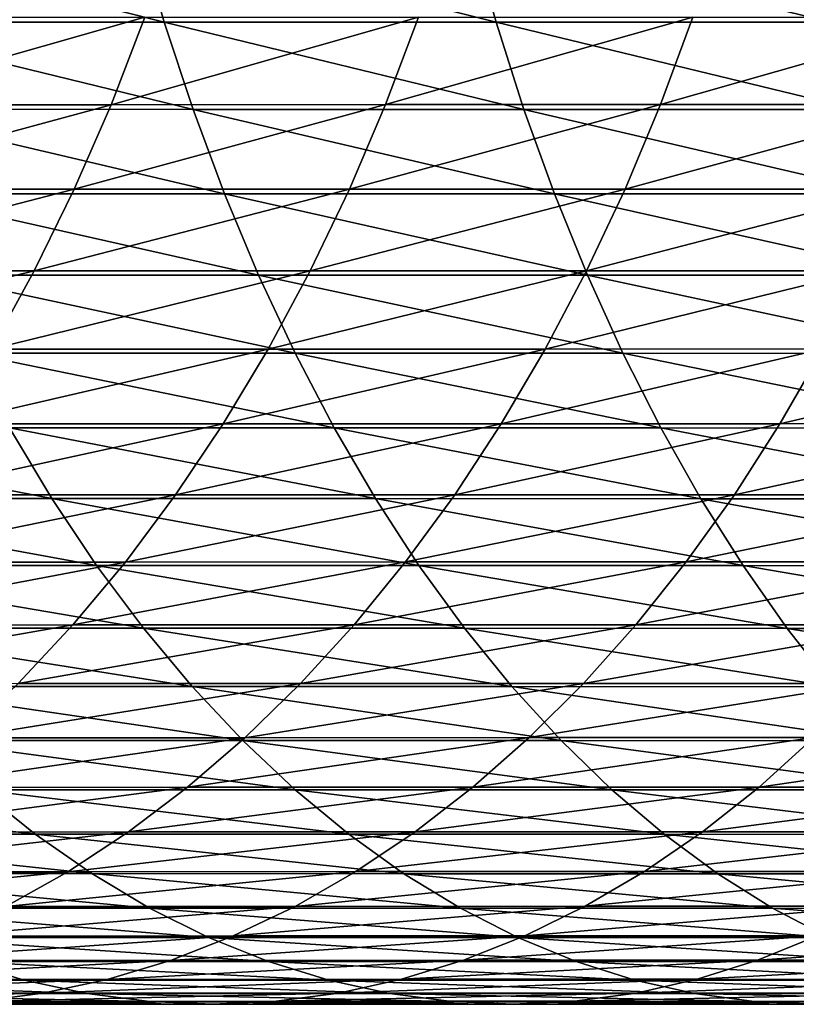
# Model space of a CAD drawing. Header units: metres. Extents: x -24 to 236, y -24 to 24.
# Tile 142 of 256: x 88.31 to 92.09, y -9 to -4.21. Entities that reach past the tile are written whole.
import ezdxf

# ---------------------------------------------------------------- set-up
doc = ezdxf.new("R2010")
doc.units = ezdxf.units.M
doc.layers.add('solid_10392024', color=7, linetype='CONTINUOUS')

msp = doc.modelspace()

# ---------------------------------------------------------------- linework, layer by layer
at = {"layer": 'solid_10392024'}
for points in [[(89.01638, -4.219424, 370.715729), (88.890114, -3.78237, 370.892181), (87.282379, -3.78218, 369.715729)], [(87.412262, -4.219212, 369.541931), (89.01638, -4.219424, 370.715729), (87.282379, -3.78218, 369.715729)], [(90.6306, -4.219713, 371.84613), (90.508087, -3.782629, 372.025208), (88.890114, -3.78237, 370.892181)], [(89.01638, -4.219424, 370.715729), (90.6306, -4.219713, 371.84613), (88.890114, -3.78237, 370.892181)], [(92.254753, -4.220043, 372.932739), (92.136139, -3.782925, 373.114441), (90.508087, -3.782629, 372.025208)], [(90.6306, -4.219713, 371.84613), (92.254753, -4.220043, 372.932739), (90.508087, -3.782629, 372.025208)], [(88.921715, -4.195888, 350.02832), (88.757751, -4.621328, 350.202301), (87.424583, -4.62149, 348.923523)], [(87.591553, -4.196034, 348.752411), (88.921715, -4.195888, 350.02832), (87.424583, -4.62149, 348.923523)], [(90.254135, -4.195678, 351.262115), (90.093307, -4.621098, 351.438995), (88.757751, -4.621328, 350.202301)], [(88.921715, -4.195888, 350.02832), (90.254135, -4.195678, 351.262115), (88.757751, -4.621328, 350.202301)], [(91.588455, -4.195435, 352.453705), (91.430893, -4.620829, 352.633484), (90.093307, -4.621098, 351.438995)], [(90.254135, -4.195678, 351.262115), (91.588455, -4.195435, 352.453705), (90.093307, -4.621098, 351.438995)], [(92.924316, -4.195198, 353.602936), (92.770157, -4.620569, 353.785614), (91.430893, -4.620829, 352.633484)], [(91.588455, -4.195435, 352.453705), (92.924316, -4.195198, 353.602936), (91.430893, -4.620829, 352.633484)], [(89.156235, -4.644076, 370.520264), (89.01638, -4.219424, 370.715729), (87.412262, -4.219212, 369.541931)], [(87.556129, -4.643843, 369.349426), (89.156235, -4.644076, 370.520264), (87.412262, -4.219212, 369.541931)], [(90.766296, -4.644395, 371.647766), (90.6306, -4.219713, 371.84613), (89.01638, -4.219424, 370.715729)], [(89.156235, -4.644076, 370.520264), (90.766296, -4.644395, 371.647766), (89.01638, -4.219424, 370.715729)], [(92.386139, -4.644759, 372.731476), (92.254753, -4.220043, 372.932739), (90.6306, -4.219713, 371.84613)], [(90.766296, -4.644395, 371.647766), (92.386139, -4.644759, 372.731476), (90.6306, -4.219713, 371.84613)], [(88.757751, -4.621328, 350.202301), (88.578224, -5.033187, 350.392792), (87.24176, -5.033363, 349.11087)], [(87.424583, -4.62149, 348.923523), (88.757751, -4.621328, 350.202301), (87.24176, -5.033363, 349.11087)], [(89.30928, -5.05508, 370.306396), (89.156235, -4.644076, 370.520264), (87.556129, -4.643843, 369.349426)], [(87.713554, -5.054826, 369.138733), (89.30928, -5.05508, 370.306396), (87.556129, -4.643843, 369.349426)], [(90.093307, -4.621098, 351.438995), (89.917206, -5.032935, 351.63266), (88.578224, -5.033187, 350.392792)], [(88.757751, -4.621328, 350.202301), (90.093307, -4.621098, 351.438995), (88.578224, -5.033187, 350.392792)], [(90.914787, -5.055427, 371.430695), (90.766296, -4.644395, 371.647766), (89.156235, -4.644076, 370.520264)], [(89.30928, -5.05508, 370.306396), (90.914787, -5.055427, 371.430695), (89.156235, -4.644076, 370.520264)], [(91.430893, -4.620829, 352.633484), (91.258362, -5.032643, 352.830322), (89.917206, -5.032935, 351.63266)], [(90.093307, -4.621098, 351.438995), (91.430893, -4.620829, 352.633484), (89.917206, -5.032935, 351.63266)], [(92.529907, -5.055822, 372.51123), (92.386139, -4.644759, 372.731476), (90.766296, -4.644395, 371.647766)], [(90.914787, -5.055427, 371.430695), (92.529907, -5.055822, 372.51123), (90.766296, -4.644395, 371.647766)], [(92.770157, -4.620569, 353.785614), (92.601357, -5.03236, 353.985657), (91.258362, -5.032643, 352.830322)], [(91.430893, -4.620829, 352.633484), (92.770157, -4.620569, 353.785614), (91.258362, -5.032643, 352.830322)], [(91.258362, -5.032643, 352.830322), (91.071381, -5.429666, 353.043671), (89.726349, -5.429981, 351.84256)], [(89.917206, -5.032935, 351.63266), (91.258362, -5.032643, 352.830322), (89.726349, -5.429981, 351.84256)], [(92.601357, -5.03236, 353.985657), (92.418411, -5.42936, 354.202484), (91.071381, -5.429666, 353.043671)], [(91.258362, -5.032643, 352.830322), (92.601357, -5.03236, 353.985657), (91.071381, -5.429666, 353.043671)], [(88.578224, -5.033187, 350.392792), (88.383644, -5.430253, 350.599243), (87.04361, -5.430442, 349.313904)], [(87.24176, -5.033363, 349.11087), (88.578224, -5.033187, 350.392792), (87.04361, -5.430442, 349.313904)], [(89.47506, -5.451227, 370.074707), (89.30928, -5.05508, 370.306396), (87.713554, -5.054826, 369.138733)], [(87.884087, -5.450953, 368.910553), (89.47506, -5.451227, 370.074707), (87.713554, -5.054826, 369.138733)], [(89.917206, -5.032935, 351.63266), (89.726349, -5.429981, 351.84256), (88.383644, -5.430253, 350.599243)], [(88.578224, -5.033187, 350.392792), (89.917206, -5.032935, 351.63266), (88.383644, -5.430253, 350.599243)], [(91.075638, -5.451601, 371.195526), (90.914787, -5.055427, 371.430695), (89.30928, -5.05508, 370.306396)], [(89.47506, -5.451227, 370.074707), (91.075638, -5.451601, 371.195526), (89.30928, -5.05508, 370.306396)], [(92.685646, -5.452027, 372.272644), (92.529907, -5.055822, 372.51123), (90.914787, -5.055427, 371.430695)], [(91.075638, -5.451601, 371.195526), (92.685646, -5.452027, 372.272644), (90.914787, -5.055427, 371.430695)], [(88.383644, -5.430253, 350.599243), (88.174599, -5.811358, 350.821075), (86.830734, -5.811562, 349.532043)], [(87.04361, -5.430442, 349.313904), (88.383644, -5.430253, 350.599243), (86.830734, -5.811562, 349.532043)], [(89.653091, -5.831352, 369.825897), (89.47506, -5.451227, 370.074707), (87.884087, -5.450953, 368.910553)], [(88.067223, -5.831059, 368.665497), (89.653091, -5.831352, 369.825897), (87.884087, -5.450953, 368.910553)], [(89.726349, -5.429981, 351.84256), (89.521294, -5.811068, 352.068054), (88.174599, -5.811358, 350.821075)], [(88.383644, -5.430253, 350.599243), (89.726349, -5.429981, 351.84256), (88.174599, -5.811358, 350.821075)], [(91.248367, -5.831752, 370.943024), (91.075638, -5.451601, 371.195526), (89.47506, -5.451227, 370.074707)], [(89.653091, -5.831352, 369.825897), (91.248367, -5.831752, 370.943024), (89.47506, -5.451227, 370.074707)], [(91.071381, -5.429666, 353.043671), (90.870491, -5.81073, 353.272888), (89.521294, -5.811068, 352.068054)], [(89.726349, -5.429981, 351.84256), (91.071381, -5.429666, 353.043671), (89.521294, -5.811068, 352.068054)], [(92.418411, -5.42936, 354.202484), (92.221855, -5.810403, 354.435394), (90.870491, -5.81073, 353.272888)], [(91.071381, -5.429666, 353.043671), (92.418411, -5.42936, 354.202484), (90.870491, -5.81073, 353.272888)], [(92.85289, -5.832208, 372.016449), (92.685646, -5.452027, 372.272644), (91.075638, -5.451601, 371.195526)], [(91.248367, -5.831752, 370.943024), (92.85289, -5.832208, 372.016449), (91.075638, -5.451601, 371.195526)], [(89.521294, -5.811068, 352.068054), (89.30265, -6.175076, 352.308502), (87.951691, -6.175385, 351.057587)], [(88.174599, -5.811358, 350.821075), (89.521294, -5.811068, 352.068054), (87.951691, -6.175385, 351.057587)], [(89.84285, -6.194338, 369.56073), (89.653091, -5.831352, 369.825897), (88.067223, -5.831059, 368.665497)], [(88.262413, -6.194027, 368.404297), (89.84285, -6.194338, 369.56073), (88.067223, -5.831059, 368.665497)], [(90.870491, -5.81073, 353.272888), (90.656288, -6.174717, 353.517273), (89.30265, -6.175076, 352.308502)], [(89.521294, -5.811068, 352.068054), (90.870491, -5.81073, 353.272888), (89.30265, -6.175076, 352.308502)], [(91.43248, -6.194764, 370.673889), (91.248367, -5.831752, 370.943024), (89.653091, -5.831352, 369.825897)], [(89.84285, -6.194338, 369.56073), (91.43248, -6.194764, 370.673889), (89.653091, -5.831352, 369.825897)], [(92.221855, -5.810403, 354.435394), (92.012276, -6.174369, 354.683777), (90.656288, -6.174717, 353.517273)], [(90.870491, -5.81073, 353.272888), (92.221855, -5.810403, 354.435394), (90.656288, -6.174717, 353.517273)], [(93.031151, -6.195248, 371.743378), (92.85289, -5.832208, 372.016449), (91.248367, -5.831752, 370.943024)], [(91.43248, -6.194764, 370.673889), (93.031151, -6.195248, 371.743378), (91.248367, -5.831752, 370.943024)], [(93.575058, -5.810163, 355.555481), (93.3703, -6.174114, 355.807831), (92.012276, -6.174369, 354.683777)], [(92.221855, -5.810403, 354.435394), (93.575058, -5.810163, 355.555481), (92.012276, -6.174369, 354.683777)], [(89.30265, -6.175076, 352.308502), (89.07106, -6.520935, 352.563202), (87.715591, -6.521261, 351.308105)], [(87.951691, -6.175385, 351.057587), (89.30265, -6.175076, 352.308502), (87.715591, -6.521261, 351.308105)], [(90.656288, -6.174717, 353.517273), (90.429398, -6.520556, 353.776154), (89.07106, -6.520935, 352.563202)], [(89.30265, -6.175076, 352.308502), (90.656288, -6.174717, 353.517273), (89.07106, -6.520935, 352.563202)], [(92.012276, -6.174369, 354.683777), (91.790283, -6.520189, 354.946838), (90.429398, -6.520556, 353.776154)], [(90.656288, -6.174717, 353.517273), (92.012276, -6.174369, 354.683777), (90.429398, -6.520556, 353.776154)], [(93.3703, -6.174114, 355.807831), (93.153404, -6.519919, 356.075104), (91.790283, -6.520189, 354.946838)], [(92.012276, -6.174369, 354.683777), (93.3703, -6.174114, 355.807831), (91.790283, -6.520189, 354.946838)], [(88.469093, -6.538792, 368.127716), (88.262413, -6.194027, 368.404297), (86.691353, -6.193882, 367.204956)], [(86.903572, -6.538638, 366.932617), (88.469093, -6.538792, 368.127716), (86.691353, -6.193882, 367.204956)], [(90.04377, -6.53912, 369.279938), (89.84285, -6.194338, 369.56073), (88.262413, -6.194027, 368.404297)], [(88.469093, -6.538792, 368.127716), (90.04377, -6.53912, 369.279938), (88.262413, -6.194027, 368.404297)], [(91.627426, -6.539568, 370.388885), (91.43248, -6.194764, 370.673889), (89.84285, -6.194338, 369.56073)], [(90.04377, -6.53912, 369.279938), (91.627426, -6.539568, 370.388885), (89.84285, -6.194338, 369.56073)], [(93.219894, -6.54008, 371.454254), (93.031151, -6.195248, 371.743378), (91.43248, -6.194764, 370.673889)], [(91.627426, -6.539568, 370.388885), (93.219894, -6.54008, 371.454254), (91.43248, -6.194764, 370.673889)], [(88.686653, -6.864337, 367.836609), (88.469093, -6.538792, 368.127716), (86.903572, -6.538638, 366.932617)], [(87.126968, -6.864176, 366.645966), (88.686653, -6.864337, 367.836609), (86.903572, -6.538638, 366.932617)], [(89.07106, -6.520935, 352.563202), (88.827202, -6.847629, 352.83139), (87.46698, -6.847971, 351.571899)], [(87.715591, -6.521261, 351.308105), (89.07106, -6.520935, 352.563202), (87.46698, -6.847971, 351.571899)], [(90.255272, -6.864682, 368.984375), (90.04377, -6.53912, 369.279938), (88.469093, -6.538792, 368.127716)], [(88.686653, -6.864337, 367.836609), (90.255272, -6.864682, 368.984375), (88.469093, -6.538792, 368.127716)], [(90.429398, -6.520556, 353.776154), (90.190491, -6.84723, 354.048737), (88.827202, -6.847629, 352.83139)], [(89.07106, -6.520935, 352.563202), (90.429398, -6.520556, 353.776154), (88.827202, -6.847629, 352.83139)], [(91.832642, -6.865153, 370.088898), (91.627426, -6.539568, 370.388885), (90.04377, -6.53912, 369.279938)], [(90.255272, -6.864682, 368.984375), (91.832642, -6.865153, 370.088898), (90.04377, -6.53912, 369.279938)], [(91.790283, -6.520189, 354.946838), (91.556534, -6.846845, 355.223846), (90.190491, -6.84723, 354.048737)], [(90.429398, -6.520556, 353.776154), (91.790283, -6.520189, 354.946838), (90.190491, -6.84723, 354.048737)], [(93.153404, -6.519919, 356.075104), (92.925026, -6.846562, 356.356567), (91.556534, -6.846845, 355.223846)], [(91.790283, -6.520189, 354.946838), (93.153404, -6.519919, 356.075104), (91.556534, -6.846845, 355.223846)], [(93.418587, -6.865691, 371.149872), (93.219894, -6.54008, 371.454254), (91.627426, -6.539568, 370.388885)], [(91.832642, -6.865153, 370.088898), (93.418587, -6.865691, 371.149872), (91.627426, -6.539568, 370.388885)], [(88.827202, -6.847629, 352.83139), (88.571785, -7.154197, 353.112274), (87.206589, -7.154554, 351.848206)], [(87.46698, -6.847971, 351.571899), (88.827202, -6.847629, 352.83139), (87.206589, -7.154554, 351.848206)], [(90.190491, -6.84723, 354.048737), (89.940262, -7.153781, 354.334259), (88.571785, -7.154197, 353.112274)], [(88.827202, -6.847629, 352.83139), (90.190491, -6.84723, 354.048737), (88.571785, -7.154197, 353.112274)], [(91.556534, -6.846845, 355.223846), (91.311714, -7.153378, 355.513977), (89.940262, -7.153781, 354.334259)], [(90.190491, -6.84723, 354.048737), (91.556534, -6.846845, 355.223846), (89.940262, -7.153781, 354.334259)], [(92.925026, -6.846562, 356.356567), (92.685829, -7.153083, 356.651337), (91.311714, -7.153378, 355.513977)], [(91.556534, -6.846845, 355.223846), (92.925026, -6.846562, 356.356567), (91.311714, -7.153378, 355.513977)], [(88.914459, -7.169709, 367.531769), (88.686653, -6.864337, 367.836609), (87.126968, -6.864176, 366.645966)], [(87.360878, -7.169541, 366.345795), (88.914459, -7.169709, 367.531769), (87.126968, -6.864176, 366.645966)], [(90.476723, -7.170069, 368.674866), (90.255272, -6.864682, 368.984375), (88.686653, -6.864337, 367.836609)], [(88.914459, -7.169709, 367.531769), (90.476723, -7.170069, 368.674866), (88.686653, -6.864337, 367.836609)], [(92.047508, -7.170561, 369.77478), (91.832642, -6.865153, 370.088898), (90.255272, -6.864682, 368.984375)], [(90.476723, -7.170069, 368.674866), (92.047508, -7.170561, 369.77478), (90.255272, -6.864682, 368.984375)], [(93.626625, -7.171122, 370.831177), (93.418587, -6.865691, 371.149872), (91.832642, -6.865153, 370.088898)], [(92.047508, -7.170561, 369.77478), (93.626625, -7.171122, 370.831177), (91.832642, -6.865153, 370.088898)], [(88.571785, -7.154197, 353.112274), (88.305573, -7.439739, 353.405029), (86.935188, -7.440111, 352.136169)], [(87.206589, -7.154554, 351.848206), (88.571785, -7.154197, 353.112274), (86.935188, -7.440111, 352.136169)], [(89.151833, -7.454009, 367.214111), (88.914459, -7.169709, 367.531769), (87.360878, -7.169541, 366.345795)], [(87.604622, -7.453834, 366.03302), (89.151833, -7.454009, 367.214111), (87.360878, -7.169541, 366.345795)], [(89.940262, -7.153781, 354.334259), (89.679451, -7.439306, 354.631836), (88.305573, -7.439739, 353.405029)], [(88.571785, -7.154197, 353.112274), (89.940262, -7.153781, 354.334259), (88.305573, -7.439739, 353.405029)], [(90.707489, -7.454383, 368.352386), (90.476723, -7.170069, 368.674866), (88.914459, -7.169709, 367.531769)], [(89.151833, -7.454009, 367.214111), (90.707489, -7.454383, 368.352386), (88.914459, -7.169709, 367.531769)], [(91.311714, -7.153378, 355.513977), (91.056534, -7.438888, 355.816376), (89.679451, -7.439306, 354.631836)], [(89.940262, -7.153781, 354.334259), (91.311714, -7.153378, 355.513977), (89.679451, -7.439306, 354.631836)], [(92.271408, -7.454895, 369.447479), (92.047508, -7.170561, 369.77478), (90.476723, -7.170069, 368.674866)], [(90.707489, -7.454383, 368.352386), (92.271408, -7.454895, 369.447479), (90.476723, -7.170069, 368.674866)], [(92.685829, -7.153083, 356.651337), (92.436516, -7.43858, 356.958588), (91.056534, -7.438888, 355.816376)], [(91.311714, -7.153378, 355.513977), (92.685829, -7.153083, 356.651337), (91.056534, -7.438888, 355.816376)], [(93.843407, -7.455478, 370.499084), (93.626625, -7.171122, 370.831177), (92.047508, -7.170561, 369.77478)], [(92.271408, -7.454895, 369.447479), (93.843407, -7.455478, 370.499084), (92.047508, -7.170561, 369.77478)], [(89.398079, -7.716401, 366.884613), (89.151833, -7.454009, 367.214111), (87.604622, -7.453834, 366.03302)], [(87.857475, -7.716219, 365.708527), (89.398079, -7.716401, 366.884613), (87.604622, -7.453834, 366.03302)], [(89.679451, -7.439306, 354.631836), (89.408829, -7.702967, 354.940582), (88.029343, -7.703415, 353.708832)], [(88.305573, -7.439739, 353.405029), (89.679451, -7.439306, 354.631836), (88.029343, -7.703415, 353.708832)], [(90.946877, -7.716788, 368.017853), (90.707489, -7.454383, 368.352386), (89.151833, -7.454009, 367.214111)], [(89.398079, -7.716401, 366.884613), (90.946877, -7.716788, 368.017853), (89.151833, -7.454009, 367.214111)], [(91.056534, -7.438888, 355.816376), (90.791756, -7.702534, 356.130188), (89.408829, -7.702967, 354.940582)], [(89.679451, -7.439306, 354.631836), (91.056534, -7.438888, 355.816376), (89.408829, -7.702967, 354.940582)], [(92.50367, -7.717318, 369.107941), (92.271408, -7.454895, 369.447479), (90.707489, -7.454383, 368.352386)], [(90.946877, -7.716788, 368.017853), (92.50367, -7.717318, 369.107941), (90.707489, -7.454383, 368.352386)], [(92.436516, -7.43858, 356.958588), (92.177818, -7.702215, 357.277405), (90.791756, -7.702534, 356.130188)], [(91.056534, -7.438888, 355.816376), (92.436516, -7.43858, 356.958588), (90.791756, -7.702534, 356.130188)], [(89.408829, -7.702967, 354.940582), (89.129189, -7.943989, 355.259674), (87.743904, -7.94445, 354.022736)], [(88.029343, -7.703415, 353.708832), (89.408829, -7.702967, 354.940582), (87.743904, -7.94445, 354.022736)], [(89.652481, -7.956114, 366.544189), (89.398079, -7.716401, 366.884613), (87.857475, -7.716219, 365.708527)], [(88.11869, -7.955927, 365.373322), (89.652481, -7.956114, 366.544189), (87.857475, -7.716219, 365.708527)], [(90.791756, -7.702534, 356.130188), (90.51815, -7.943542, 356.454407), (89.129189, -7.943989, 355.259674)], [(89.408829, -7.702967, 354.940582), (90.791756, -7.702534, 356.130188), (89.129189, -7.943989, 355.259674)], [(91.194183, -7.956513, 367.672211), (90.946877, -7.716788, 368.017853), (89.398079, -7.716401, 366.884613)], [(89.652481, -7.956114, 366.544189), (91.194183, -7.956513, 367.672211), (89.398079, -7.716401, 366.884613)], [(92.177818, -7.702215, 357.277405), (91.9105, -7.943213, 357.606812), (90.51815, -7.943542, 356.454407)], [(90.791756, -7.702534, 356.130188), (92.177818, -7.702215, 357.277405), (90.51815, -7.943542, 356.454407)], [(93.56675, -7.702132, 358.382111), (93.305977, -7.943128, 358.716736), (91.9105, -7.943213, 357.606812)], [(92.177818, -7.702215, 357.277405), (93.56675, -7.702132, 358.382111), (91.9105, -7.943213, 357.606812)], [(92.743629, -7.957059, 368.757141), (92.50367, -7.717318, 369.107941), (90.946877, -7.716788, 368.017853)], [(91.194183, -7.956513, 367.672211), (92.743629, -7.957059, 368.757141), (90.946877, -7.716788, 368.017853)], [(88.387512, -8.172252, 365.028351), (88.11869, -7.955927, 365.373322), (86.593002, -7.956012, 364.159912)], [(86.868576, -8.172339, 363.820313), (88.387512, -8.172252, 365.028351), (86.593002, -7.956012, 364.159912)], [(89.129189, -7.943989, 355.259674), (88.841347, -8.161663, 355.588074), (87.450096, -8.162137, 354.345825)], [(87.743904, -7.94445, 354.022736), (89.129189, -7.943989, 355.259674), (87.450096, -8.162137, 354.345825)], [(89.914284, -8.172443, 366.193848), (89.652481, -7.956114, 366.544189), (88.11869, -7.955927, 365.373322)], [(88.387512, -8.172252, 365.028351), (89.914284, -8.172443, 366.193848), (88.11869, -7.955927, 365.373322)], [(90.51815, -7.943542, 356.454407), (90.236519, -8.161203, 356.788147), (88.841347, -8.161663, 355.588074)], [(89.129189, -7.943989, 355.259674), (90.51815, -7.943542, 356.454407), (88.841347, -8.161663, 355.588074)], [(91.448692, -8.172853, 367.316559), (91.194183, -7.956513, 367.672211), (89.652481, -7.956114, 366.544189)], [(89.914284, -8.172443, 366.193848), (91.448692, -8.172853, 367.316559), (89.652481, -7.956114, 366.544189)], [(91.9105, -7.943213, 357.606812), (91.635345, -8.160866, 357.945923), (90.236519, -8.161203, 356.788147)], [(90.51815, -7.943542, 356.454407), (91.9105, -7.943213, 357.606812), (90.236519, -8.161203, 356.788147)], [(93.305977, -7.943128, 358.716736), (93.03756, -8.160778, 359.061188), (91.635345, -8.160866, 357.945923)], [(91.9105, -7.943213, 357.606812), (93.305977, -7.943128, 358.716736), (91.635345, -8.160866, 357.945923)], [(92.990562, -8.173414, 368.396149), (92.743629, -7.957059, 368.757141), (91.194183, -7.956513, 367.672211)], [(91.448692, -8.172853, 367.316559), (92.990562, -8.173414, 368.396149), (91.194183, -7.956513, 367.672211)], [(88.663147, -8.364557, 364.674652), (88.387512, -8.172252, 365.028351), (86.868576, -8.172339, 363.820313)], [(87.151123, -8.364648, 363.472107), (88.663147, -8.364557, 364.674652), (86.868576, -8.172339, 363.820313)], [(88.841347, -8.161663, 355.588074), (88.546158, -8.355349, 355.924896), (87.148788, -8.355834, 354.677216)], [(87.450096, -8.162137, 354.345825), (88.841347, -8.161663, 355.588074), (87.148788, -8.355834, 354.677216)], [(90.182716, -8.364754, 365.834656), (89.914284, -8.172443, 366.193848), (88.387512, -8.172252, 365.028351)], [(88.663147, -8.364557, 364.674652), (90.182716, -8.364754, 365.834656), (88.387512, -8.172252, 365.028351)], [(90.236519, -8.161203, 356.788147), (89.947701, -8.354878, 357.130432), (88.546158, -8.355349, 355.924896)], [(88.841347, -8.161663, 355.588074), (90.236519, -8.161203, 356.788147), (88.546158, -8.355349, 355.924896)], [(91.709648, -8.365174, 366.951843), (91.448692, -8.172853, 367.316559), (89.914284, -8.172443, 366.193848)], [(90.182716, -8.364754, 365.834656), (91.709648, -8.365174, 366.951843), (89.914284, -8.172443, 366.193848)], [(91.635345, -8.160866, 357.945923), (91.353165, -8.354533, 358.293671), (89.947701, -8.354878, 357.130432)], [(90.236519, -8.161203, 356.788147), (91.635345, -8.160866, 357.945923), (89.947701, -8.354878, 357.130432)], [(93.03756, -8.160778, 359.061188), (92.762291, -8.354444, 359.414429), (91.353165, -8.354533, 358.293671)], [(91.635345, -8.160866, 357.945923), (93.03756, -8.160778, 359.061188), (91.353165, -8.354533, 358.293671)], [(93.243759, -8.365747, 368.026031), (92.990562, -8.173414, 368.396149), (91.448692, -8.172853, 367.316559)], [(91.709648, -8.365174, 366.951843), (93.243759, -8.365747, 368.026031), (91.448692, -8.172853, 367.316559)], [(88.546158, -8.355349, 355.924896), (88.244476, -8.524479, 356.269104), (86.840858, -8.524974, 355.015839)], [(87.148788, -8.355834, 354.677216), (88.546158, -8.355349, 355.924896), (86.840858, -8.524974, 355.015839)], [(88.944778, -8.53228, 364.313263), (88.663147, -8.364557, 364.674652), (87.151123, -8.364648, 363.472107)], [(87.439827, -8.532372, 363.116333), (88.944778, -8.53228, 364.313263), (87.151123, -8.364648, 363.472107)], [(89.947701, -8.354878, 357.130432), (89.652542, -8.523998, 357.480225), (88.244476, -8.524479, 356.269104)], [(88.546158, -8.355349, 355.924896), (89.947701, -8.354878, 357.130432), (88.244476, -8.524479, 356.269104)], [(90.456993, -8.53248, 365.467621), (90.182716, -8.364754, 365.834656), (88.663147, -8.364557, 364.674652)], [(88.944778, -8.53228, 364.313263), (90.456993, -8.53248, 365.467621), (88.663147, -8.364557, 364.674652)], [(91.353165, -8.354533, 358.293671), (91.064789, -8.523646, 358.649048), (89.652542, -8.523998, 357.480225)], [(89.947701, -8.354878, 357.130432), (91.353165, -8.354533, 358.293671), (89.652542, -8.523998, 357.480225)], [(91.976288, -8.532908, 366.579224), (91.709648, -8.365174, 366.951843), (90.182716, -8.364754, 365.834656)], [(90.456993, -8.53248, 365.467621), (91.976288, -8.532908, 366.579224), (90.182716, -8.364754, 365.834656)], [(92.762291, -8.354444, 359.414429), (92.480972, -8.523555, 359.775421), (91.064789, -8.523646, 358.649048)], [(91.353165, -8.354533, 358.293671), (92.762291, -8.354444, 359.414429), (91.064789, -8.523646, 358.649048)], [(93.502464, -8.533494, 367.647827), (93.243759, -8.365747, 368.026031), (91.709648, -8.365174, 366.951843)], [(91.976288, -8.532908, 366.579224), (93.502464, -8.533494, 367.647827), (91.709648, -8.365174, 366.951843)], [(89.652542, -8.523998, 357.480225), (89.351898, -8.668066, 357.836517), (87.937202, -8.668554, 356.61969)], [(88.244476, -8.524479, 356.269104), (89.652542, -8.523998, 357.480225), (87.937202, -8.668554, 356.61969)], [(91.064789, -8.523646, 358.649048), (90.771057, -8.667708, 359.011047), (89.351898, -8.668066, 357.836517)], [(89.652542, -8.523998, 357.480225), (91.064789, -8.523646, 358.649048), (89.351898, -8.668066, 357.836517)], [(92.480972, -8.523555, 359.775421), (92.194427, -8.667615, 360.143127), (90.771057, -8.667708, 359.011047)], [(91.064789, -8.523646, 358.649048), (92.480972, -8.523555, 359.775421), (90.771057, -8.667708, 359.011047)], [(89.231583, -8.674926, 363.945221), (88.944778, -8.53228, 364.313263), (87.439827, -8.532372, 363.116333)], [(87.733833, -8.675018, 362.753998), (89.231583, -8.674926, 363.945221), (87.439827, -8.532372, 363.116333)], [(90.736313, -8.675129, 365.093872), (90.456993, -8.53248, 365.467621), (88.944778, -8.53228, 364.313263)], [(89.231583, -8.674926, 363.945221), (90.736313, -8.675129, 365.093872), (88.944778, -8.53228, 364.313263)], [(92.247826, -8.675565, 366.199768), (91.976288, -8.532908, 366.579224), (90.456993, -8.53248, 365.467621)], [(90.736313, -8.675129, 365.093872), (92.247826, -8.675565, 366.199768), (90.456993, -8.53248, 365.467621)], [(93.765923, -8.67616, 367.262695), (93.502464, -8.533494, 367.647827), (91.976288, -8.532908, 366.579224)], [(92.247826, -8.675565, 366.199768), (93.765923, -8.67616, 367.262695), (91.976288, -8.532908, 366.579224)], [(89.351898, -8.668066, 357.836517), (89.046661, -8.786658, 358.198212), (87.625237, -8.787153, 356.975647)], [(87.937202, -8.668554, 356.61969), (89.351898, -8.668066, 357.836517), (87.625237, -8.787153, 356.975647)], [(89.52272, -8.792075, 363.571594), (89.231583, -8.674926, 363.945221), (87.733833, -8.675018, 362.753998)], [(88.032272, -8.79217, 362.38623), (89.52272, -8.792075, 363.571594), (87.733833, -8.675018, 362.753998)], [(90.771057, -8.667708, 359.011047), (90.472839, -8.786295, 359.378571), (89.046661, -8.786658, 358.198212)], [(89.351898, -8.668066, 357.836517), (90.771057, -8.667708, 359.011047), (89.046661, -8.786658, 358.198212)], [(91.019844, -8.792281, 364.714447), (90.736313, -8.675129, 365.093872), (89.231583, -8.674926, 363.945221)], [(89.52272, -8.792075, 363.571594), (91.019844, -8.792281, 364.714447), (89.231583, -8.674926, 363.945221)], [(92.194427, -8.667615, 360.143127), (91.903511, -8.786201, 360.516449), (90.472839, -8.786295, 359.378571)], [(90.771057, -8.667708, 359.011047), (92.194427, -8.667615, 360.143127), (90.472839, -8.786295, 359.378571)], [(92.52346, -8.792723, 365.814545), (92.247826, -8.675565, 366.199768), (90.736313, -8.675129, 365.093872)], [(91.019844, -8.792281, 364.714447), (92.52346, -8.792723, 365.814545), (90.736313, -8.675129, 365.093872)], [(92.194427, -8.667615, 360.143127), (93.621788, -8.667818, 361.232666), (91.903511, -8.786201, 360.516449)], [(93.621788, -8.667818, 361.232666), (93.33847, -8.786407, 361.611786), (91.903511, -8.786201, 360.516449)], [(88.334282, -8.88348, 362.014038), (88.032272, -8.79217, 362.38623), (86.548698, -8.792533, 361.158478)], [(86.857811, -8.883847, 360.792175), (88.334282, -8.88348, 362.014038), (86.548698, -8.792533, 361.158478)], [(89.046661, -8.786658, 358.198212), (88.737732, -8.879426, 358.564331), (87.309486, -8.879926, 357.335907)], [(87.625237, -8.787153, 356.975647), (89.046661, -8.786658, 358.198212), (87.309486, -8.879926, 357.335907)], [(89.817329, -8.883385, 363.193542), (89.52272, -8.792075, 363.571594), (88.032272, -8.79217, 362.38623)], [(88.334282, -8.88348, 362.014038), (89.817329, -8.883385, 363.193542), (88.032272, -8.79217, 362.38623)], [(90.472839, -8.786295, 359.378571), (90.171005, -8.879059, 359.750519), (88.737732, -8.879426, 358.564331)], [(89.046661, -8.786658, 358.198212), (90.472839, -8.786295, 359.378571), (88.737732, -8.879426, 358.564331)], [(91.306763, -8.883593, 364.330505), (91.019844, -8.792281, 364.714447), (89.52272, -8.792075, 363.571594)], [(89.817329, -8.883385, 363.193542), (91.306763, -8.883593, 364.330505), (89.52272, -8.792075, 363.571594)], [(91.903511, -8.786201, 360.516449), (91.609077, -8.878963, 360.894287), (90.171005, -8.879059, 359.750519)], [(90.472839, -8.786295, 359.378571), (91.903511, -8.786201, 360.516449), (90.171005, -8.879059, 359.750519)], [(92.802383, -8.884039, 365.424774), (92.52346, -8.792723, 365.814545), (91.019844, -8.792281, 364.714447)], [(91.306763, -8.883593, 364.330505), (92.802383, -8.884039, 365.424774), (91.019844, -8.792281, 364.714447)], [(91.903511, -8.786201, 360.516449), (93.33847, -8.786407, 361.611786), (91.609077, -8.878963, 360.894287)], [(93.33847, -8.786407, 361.611786), (93.05172, -8.879172, 361.995514), (91.609077, -8.878963, 360.894287)], [(88.638962, -8.948681, 361.63855), (88.334282, -8.88348, 362.014038), (86.857811, -8.883847, 360.792175)], [(87.169655, -8.949051, 360.422607), (88.638962, -8.948681, 361.63855), (86.857811, -8.883847, 360.792175)], [(88.737732, -8.879426, 358.564331), (88.426018, -8.946096, 358.933746), (86.990891, -8.9466, 357.699402)], [(87.309486, -8.879926, 357.335907), (88.737732, -8.879426, 358.564331), (86.990891, -8.9466, 357.699402)], [(90.114548, -8.948586, 362.812134), (89.817329, -8.883385, 363.193542), (88.334282, -8.88348, 362.014038)], [(88.638962, -8.948681, 361.63855), (90.114548, -8.948586, 362.812134), (88.334282, -8.88348, 362.014038)], [(90.171005, -8.879059, 359.750519), (89.866455, -8.945726, 360.125854), (88.426018, -8.946096, 358.933746)], [(88.737732, -8.879426, 358.564331), (90.171005, -8.879059, 359.750519), (88.426018, -8.946096, 358.933746)], [(91.596222, -8.948795, 363.943176), (91.306763, -8.883593, 364.330505), (89.817329, -8.883385, 363.193542)], [(90.114548, -8.948586, 362.812134), (91.596222, -8.948795, 363.943176), (89.817329, -8.883385, 363.193542)], [(91.609077, -8.878963, 360.894287), (91.311981, -8.945631, 361.275543), (89.866455, -8.945726, 360.125854)], [(90.171005, -8.879059, 359.750519), (91.609077, -8.878963, 360.894287), (89.866455, -8.945726, 360.125854)], [(93.083778, -8.949244, 365.031525), (92.802383, -8.884039, 365.424774), (91.306763, -8.883593, 364.330505)], [(91.596222, -8.948795, 363.943176), (93.083778, -8.949244, 365.031525), (91.306763, -8.883593, 364.330505)], [(91.609077, -8.878963, 360.894287), (93.05172, -8.879172, 361.995514), (91.311981, -8.945631, 361.275543)], [(93.05172, -8.879172, 361.995514), (92.762383, -8.945841, 362.38269), (91.311981, -8.945631, 361.275543)], [(88.426018, -8.946096, 358.933746), (88.112427, -8.986474, 359.305359), (86.67038, -8.98698, 358.065094)], [(86.990891, -8.9466, 357.699402), (88.426018, -8.946096, 358.933746), (86.67038, -8.98698, 358.065094)], [(88.945419, -8.987582, 361.260895), (88.638962, -8.948681, 361.63855), (87.169655, -8.949051, 360.422607)], [(87.483322, -8.987954, 360.050903), (88.945419, -8.987582, 361.260895), (87.169655, -8.949051, 360.422607)], [(89.866455, -8.945726, 360.125854), (89.560066, -8.986103, 360.503418), (88.112427, -8.986474, 359.305359)], [(88.426018, -8.946096, 358.933746), (89.866455, -8.945726, 360.125854), (88.112427, -8.986474, 359.305359)], [(90.413506, -8.987486, 362.428497), (90.114548, -8.948586, 362.812134), (88.638962, -8.948681, 361.63855)], [(88.945419, -8.987582, 361.260895), (90.413506, -8.987486, 362.428497), (88.638962, -8.948681, 361.63855)], [(91.311981, -8.945631, 361.275543), (91.0131, -8.986007, 361.659088), (89.560066, -8.986103, 360.503418)], [(89.866455, -8.945726, 360.125854), (91.311981, -8.945631, 361.275543), (89.560066, -8.986103, 360.503418)], [(91.887367, -8.987697, 363.553589), (91.596222, -8.948795, 363.943176), (90.114548, -8.948586, 362.812134)], [(90.413506, -8.987486, 362.428497), (91.887367, -8.987697, 363.553589), (90.114548, -8.948586, 362.812134)], [(91.311981, -8.945631, 361.275543), (92.762383, -8.945841, 362.38269), (91.0131, -8.986007, 361.659088)], [(92.762383, -8.945841, 362.38269), (92.471306, -8.986217, 362.772186), (91.0131, -8.986007, 361.659088)], [(93.366814, -8.988148, 364.635956), (93.083778, -8.949244, 365.031525), (91.596222, -8.948795, 363.943176)], [(91.887367, -8.987697, 363.553589), (93.366814, -8.988148, 364.635956), (91.596222, -8.948795, 363.943176)], [(89.252754, -9.000069, 360.882141), (88.945419, -8.987582, 361.260895), (87.483322, -8.987954, 360.050903)], [(87.79789, -9.000441, 359.678101), (89.252754, -9.000069, 360.882141), (87.483322, -8.987954, 360.050903)], [(89.560066, -8.986103, 360.503418), (89.252754, -9.000069, 360.882141), (87.79789, -9.000441, 359.678101)], [(88.112427, -8.986474, 359.305359), (89.560066, -8.986103, 360.503418), (87.79789, -9.000441, 359.678101)], [(90.71331, -8.999971, 362.043762), (90.413506, -8.987486, 362.428497), (88.945419, -8.987582, 361.260895)], [(89.252754, -9.000069, 360.882141), (90.71331, -8.999971, 362.043762), (88.945419, -8.987582, 361.260895)], [(91.0131, -8.986007, 361.659088), (90.71331, -8.999971, 362.043762), (89.252754, -9.000069, 360.882141)], [(89.560066, -8.986103, 360.503418), (91.0131, -8.986007, 361.659088), (89.252754, -9.000069, 360.882141)], [(92.179352, -9.000183, 363.162872), (91.887367, -8.987697, 363.553589), (90.413506, -8.987486, 362.428497)], [(90.71331, -8.999971, 362.043762), (92.179352, -9.000183, 363.162872), (90.413506, -8.987486, 362.428497)], [(91.0131, -8.986007, 361.659088), (92.471306, -8.986217, 362.772186), (90.71331, -8.999971, 362.043762)], [(92.471306, -8.986217, 362.772186), (92.179352, -9.000183, 363.162872), (90.71331, -8.999971, 362.043762)], [(93.650658, -9.000635, 364.239288), (93.366814, -8.988148, 364.635956), (91.887367, -8.987697, 363.553589)], [(92.179352, -9.000183, 363.162872), (93.650658, -9.000635, 364.239288), (91.887367, -8.987697, 363.553589)]]:
    msp.add_3dface(points, dxfattribs=at)

doc.saveas('drawing.dxf')
